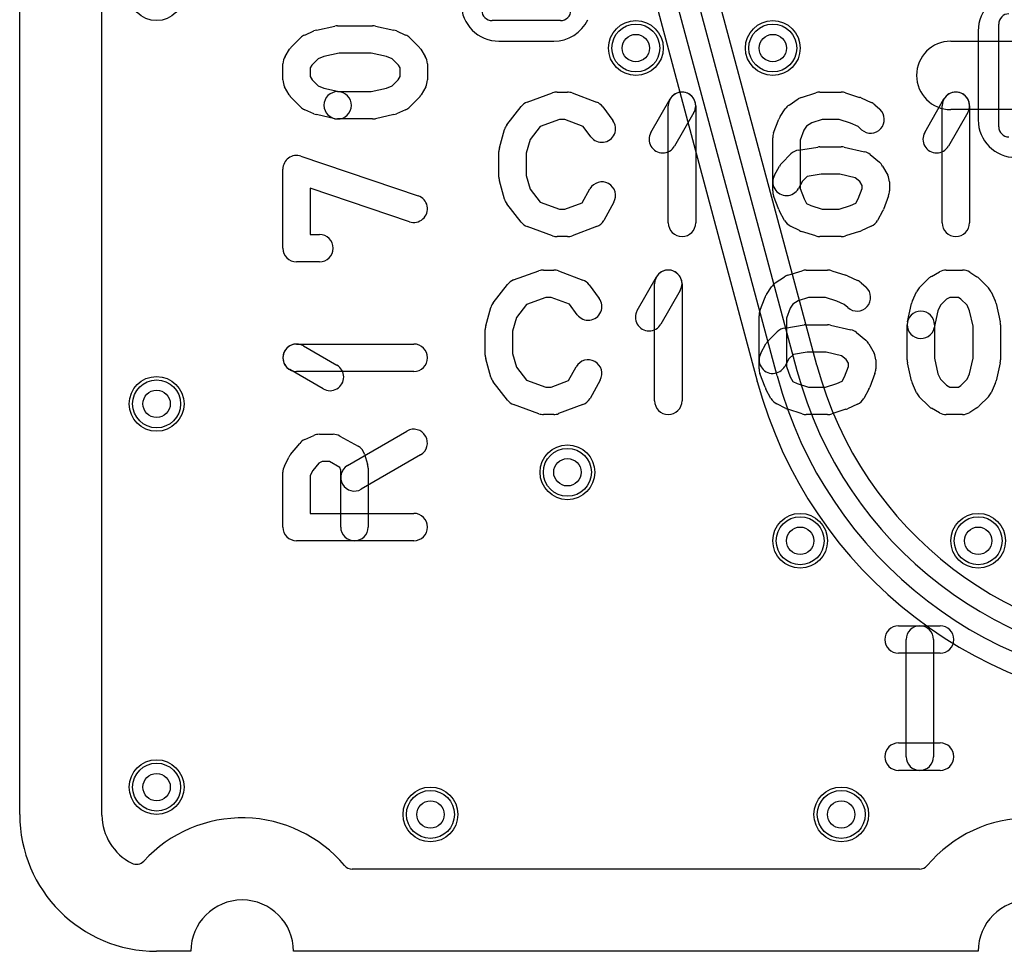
# Model space of a CAD drawing. Extents: x 0 to 20.5, y -0.5 to 20.
# Tile 1 of 20: x 0 to 7.2, y 0 to 6.8. Entities that reach past the tile are written whole.
import ezdxf

# ---------------------------------------------------------------- set-up
doc = ezdxf.new("R2010")
doc.units = 0
for name, color, linetype in [('Hole', 1, 'CONTINUOUS'), ('L1', 3, 'CONTINUOUS'), ('L2', 3, 'CONTINUOUS'), ('L3', 3, 'CONTINUOUS'), ('L4', 3, 'CONTINUOUS'), ('Outline', 7, 'CONTINUOUS'), ('Resist-A', 2, 'CONTINUOUS'), ('Resist-B', 2, 'CONTINUOUS'), ('Silk-A', 140, 'CONTINUOUS')]:
    doc.layers.add(name, color=color, linetype=linetype)

msp = doc.modelspace()

# ---------------------------------------------------------------- linework, layer by layer
at = {"layer": 'Hole'}
for centre in [(4.5, 6.6), (5.5, 6.6), (1, 4), (4, 3.5), (5.7, 3), (7, 3), (1, 1.2), (3, 1), (6, 1)]:
    msp.add_circle(centre, 0.1, dxfattribs=at)
at = {"layer": 'L1'}
for p, q in [((0.60004, 0.9949), (0.60004, 14.325)), ((6.99996, 6.725), (6.99996, 6.075)), ((3.5, 6.64996), (3.9, 6.64996)), ((6.8, 6.65), (7.56, 6.65)), ((7.56, 6.15), (6.8, 6.15)), ((6.57075, 0.60004), (2.42925, 0.60004))]:
    msp.add_line(p, q, dxfattribs=at)
for centre in [(1, 7), (4.5, 6.6), (5.5, 6.6), (1, 4), (4, 3.5), (5.7, 3), (7, 3), (1, 1.2), (3, 1), (6, 1)]:
    msp.add_circle(centre, 0.2, dxfattribs=at)
for centre, radius, start, end in [((7.275, 6.725), 0.27504, 90, 180), ((3.5, 6.925), 0.27504, 180, -90), ((3.89999, 6.92502), 0.27506, -89.997917, -25.383728), ((6.8, 6.4), 0.25, 90, -90), ((7.275, 6.075), 0.27504, 180, -90), ((0.67501, 0.9949), 0.07497, 180, -179.136348), ((1, 1), 0.4, -179.107579, -117.083928), ((1.625, 0), 0.975, 40.008121, 137.405803), ((7.375, 0), 0.975, 40.008121, 139.991879), ((0.85203, 0.71064), 0.075, -117.084324, -42.59539), ((2.42925, 0.67504), 0.075, -139.991968, -90), ((6.57075, 0.67504), 0.075, -90, -40.008032)]:
    msp.add_arc(centre, radius, start, end, dxfattribs=at)
at = {"layer": 'L2'}
for p, q in [((0.60004, 0.9949), (0.60004, 14.325)), ((6.57075, 0.60004), (2.42925, 0.60004))]:
    msp.add_line(p, q, dxfattribs=at)
for centre in [(1, 7), (4.5, 6.6), (5.5, 6.6), (1, 4), (4, 3.5), (5.7, 3), (7, 3), (1, 1.2), (3, 1), (6, 1)]:
    msp.add_circle(centre, 0.2, dxfattribs=at)
for centre, radius, start, end in [((0.67501, 0.9949), 0.07497, 180, -179.136348), ((1, 1), 0.4, -179.107579, -117.083928), ((1.625, 0), 0.975, 40.008121, 137.405803), ((7.375, 0), 0.975, 40.008121, 139.991879), ((0.85203, 0.71064), 0.075, -117.084324, -42.59539), ((2.42925, 0.67504), 0.075, -139.991968, -90), ((6.57075, 0.67504), 0.075, -90, -40.008032)]:
    msp.add_arc(centre, radius, start, end, dxfattribs=at)
at = {"layer": 'L3'}
for p, q in [((0.60004, 0.9949), (0.60004, 14.325)), ((6.57075, 0.60004), (2.42925, 0.60004))]:
    msp.add_line(p, q, dxfattribs=at)
for centre in [(1, 7), (4.5, 6.6), (5.5, 6.6), (1, 4), (4, 3.5), (5.7, 3), (7, 3), (1, 1.2), (3, 1), (6, 1)]:
    msp.add_circle(centre, 0.2, dxfattribs=at)
for centre, radius, start, end in [((0.67501, 0.9949), 0.07497, 180, -179.136348), ((1, 1), 0.4, -179.107579, -117.083928), ((1.625, 0), 0.975, 40.008121, 137.405803), ((7.375, 0), 0.975, 40.008121, 139.991879), ((0.85203, 0.71064), 0.075, -117.084324, -42.59539), ((2.42925, 0.67504), 0.075, -139.991968, -90), ((6.57075, 0.67504), 0.075, -90, -40.008032)]:
    msp.add_arc(centre, radius, start, end, dxfattribs=at)
at = {"layer": 'L4'}
for p, q in [((0.60004, 0.9949), (0.60004, 14.325)), ((5.82151, 4.28224), (3.70475, 12.18215)), ((3.26981, 12.06637), (5.38656, 4.16657)), ((4.60821, 8.23062), (5.67671, 4.24295)), ((5.53182, 4.20413), (4.46333, 8.1918)), ((6.57075, 0.60004), (2.42925, 0.60004))]:
    msp.add_line(p, q, dxfattribs=at)
for centre in [(1, 7), (4.5, 6.6), (5.5, 6.6), (1, 4), (4, 3.5), (5.7, 3), (7, 3), (1, 1.2), (3, 1), (6, 1)]:
    msp.add_circle(centre, 0.2, dxfattribs=at)
for centre, radius, start, end in [((8.50204, 5), 2.925, -164.999903, -90), ((5.89397, 4.30147), 0.07497, -165.137014, -164.947974), ((5.60426, 4.22354), 0.22504, 15.001447, 15.057047), ((5.89404, 4.3012), 0.07497, -164.994242, -164.185831), ((8.50204, 5), 2.77496, -164.978235, -90), ((8.50204, 5), 3.075, -164.999965, -90), ((5.31414, 4.14717), 0.07497, 14.514454, 14.996397), ((5.31429, 4.1466), 0.07497, 14.744341, 14.964892), ((5.3143, 4.14656), 0.07497, 14.436635, 14.77585), ((5.60426, 4.22355), 0.22504, -164.985598, -164.863903), ((5.31466, 4.14521), 0.07497, 15.01314, 15.139161), ((8.50204, 5), 3.22504, -164.987708, -90), ((0.67501, 0.9949), 0.07497, 180, -179.136348), ((1, 1), 0.4, -179.107579, -117.083928), ((1.625, 0), 0.975, 40.008121, 137.405803), ((7.375, 0), 0.975, 40.008121, 139.991879), ((0.85203, 0.71064), 0.075, -117.084324, -42.59539), ((2.42925, 0.67504), 0.075, -139.991968, -90), ((6.57075, 0.67504), 0.075, -90, -40.008032)]:
    msp.add_arc(centre, radius, start, end, dxfattribs=at)
at = {"layer": 'Outline'}
for p, q in [((0, 1), (0, 15)), ((1.25, 0), (1, 0)), ((7, 0), (2, 0))]:
    msp.add_line(p, q, dxfattribs=at)
for centre, radius, start, end in [((1, 1), 1, 180, -90), ((1.625, 0), 0.375, 0, 180), ((7.375, 0), 0.375, 0, 180)]:
    msp.add_arc(centre, radius, start, end, dxfattribs=at)
at = {"layer": 'Resist-A'}
for p, q in [((3.95, 6.8), (3.45, 6.8)), ((7.15, 6.025), (7.15, 6.775))]:
    msp.add_line(p, q, dxfattribs=at)
for centre in [(4.5, 6.6), (5.5, 6.6), (1, 4), (4, 3.5), (5.7, 3), (7, 3), (1, 1.2), (3, 1), (6, 1)]:
    msp.add_circle(centre, 0.175, dxfattribs=at)
for centre, start, end in [((3.45, 6.875), 180, -90), ((3.95, 6.875), -90, 0), ((7.225, 6.775), 90, 180), ((7.225, 6.025), 180, -90)]:
    msp.add_arc(centre, 0.075, start, end, dxfattribs=at)
at = {"layer": 'Resist-B'}
for centre in [(4.5, 6.6), (5.5, 6.6), (1, 4), (4, 3.5), (5.7, 3), (7, 3), (1, 1.2), (3, 1), (6, 1)]:
    msp.add_circle(centre, 0.175, dxfattribs=at)
at = {"layer": 'Silk-A'}
for p, q in [((2.1672, 6.73095), (2.30053, 6.76058)), ((2.32222, 6.76296), (2.57778, 6.76296)), ((2.59947, 6.76058), (2.7328, 6.73095)), ((2.08161, 6.69508), (2.14828, 6.72471)), ((2.75172, 6.72471), (2.81839, 6.69508)), ((1.98485, 6.60775), (2.05151, 6.67441)), ((2.84849, 6.67441), (2.91515, 6.60775)), ((1.93811, 6.53927), (1.97145, 6.59112)), ((2.3332, 6.56296), (2.22036, 6.53788)), ((2.5668, 6.56296), (2.3332, 6.56296)), ((2.67964, 6.53788), (2.5668, 6.56296)), ((2.92855, 6.59112), (2.96189, 6.53927)), ((1.92222, 6.36667), (1.92222, 6.48519)), ((2.13386, 6.47392), (2.12222, 6.45581)), ((2.1798, 6.51986), (2.13386, 6.47392)), ((2.22036, 6.53788), (2.1798, 6.51986)), ((2.7202, 6.51986), (2.67964, 6.53788)), ((2.76614, 6.47392), (2.7202, 6.51986)), ((2.77778, 6.45581), (2.76614, 6.47392)), ((2.97778, 6.48519), (2.97778, 6.36667)), ((2.12222, 6.45581), (2.12222, 6.39287)), ((2.77778, 6.39287), (2.77778, 6.45581)), ((2.12222, 6.39287), (2.13598, 6.36841)), ((2.13598, 6.36841), (2.1798, 6.32458)), ((2.7202, 6.32458), (2.76402, 6.36841)), ((2.76402, 6.36841), (2.77778, 6.39287)), ((1.96841, 6.25838), (1.93507, 6.31764)), ((2.1798, 6.32458), (2.22036, 6.30656)), ((2.22036, 6.30656), (2.34391, 6.2791)), ((2.32222, 6.28148), (2.5668, 6.28148)), ((2.5668, 6.28148), (2.67964, 6.30656)), ((2.67964, 6.30656), (2.7202, 6.32458)), ((2.96493, 6.31764), (2.93159, 6.25838)), ((3.70687, 6.2052), (3.89206, 6.27187)), ((3.92593, 6.27778), (4, 6.27778)), ((4.03511, 6.27141), (4.21289, 6.20474)), ((5.71013, 6.23964), (5.81383, 6.27298)), ((5.84444, 6.27778), (6, 6.27778)), ((6.03061, 6.27298), (6.13431, 6.23964)), ((2.0515, 6.17003), (1.98484, 6.2367)), ((2.91516, 6.2367), (2.8485, 6.17003)), ((4.60964, 5.98323), (4.75038, 6.22768)), ((5.61861, 6.18321), (5.68528, 6.22765)), ((6.14473, 6.23563), (6.21881, 6.2023)), ((6.24468, 6.18544), (6.28171, 6.15211)), ((6.60964, 5.98323), (6.75038, 6.22768)), ((2.14828, 6.11973), (2.08161, 6.14936)), ((2.30053, 6.08386), (2.1672, 6.11349)), ((2.7328, 6.11349), (2.59947, 6.08386)), ((2.81839, 6.14936), (2.75172, 6.11973)), ((3.5581, 6.03917), (3.6618, 6.1725)), ((4.25814, 6.17063), (4.33221, 6.07063)), ((4.73704, 5.32222), (4.73704, 6.17778)), ((4.9237, 6.12788), (4.78296, 5.88343)), ((4.93704, 6.17778), (4.93704, 5.32222)), ((5.55383, 6.0999), (5.59086, 6.15546)), ((6.73704, 5.32222), (6.73704, 6.17778)), ((6.9237, 6.12788), (6.78296, 5.88343)), ((6.93704, 6.17778), (6.93704, 5.32222)), ((2.57778, 6.08148), (2.32222, 6.08148)), ((3.94338, 6.07778), (3.80188, 6.02684)), ((3.98187, 6.07778), (3.94338, 6.07778)), ((4.11501, 6.02785), (3.98187, 6.07778)), ((5.50623, 5.97917), (5.54327, 6.07917)), ((5.78461, 6.0535), (5.74618, 6.02789)), ((5.86012, 6.07778), (5.78461, 6.0535)), ((5.98432, 6.07778), (5.86012, 6.07778)), ((6.06777, 6.05095), (5.98432, 6.07778)), ((6.1225, 6.02633), (6.06777, 6.05095)), ((3.50365, 5.87121), (3.54069, 6.00455)), ((3.80188, 6.02684), (3.7281, 5.93198)), ((4.17149, 5.95159), (4.11501, 6.02785)), ((5.72675, 5.99872), (5.7, 5.92652)), ((5.74618, 6.02789), (5.72675, 5.99872)), ((6.14791, 6.00345), (6.1225, 6.02633)), ((3.7281, 5.93198), (3.7, 5.83081)), ((5.5, 5.55556), (5.5, 5.94444)), ((5.7, 5.92652), (5.7, 5.57348)), ((3.5, 5.65556), (3.5, 5.84444)), ((3.7, 5.83081), (3.7, 5.66919)), ((5.56632, 5.7596), (5.63298, 5.82627)), ((5.68811, 5.85434), (5.82885, 5.87656)), ((5.84444, 5.87778), (6, 5.87778)), ((6.02196, 5.87534), (6.17011, 5.842)), ((2.05421, 5.80955), (2.90977, 5.52067)), ((6.21217, 5.82126), (6.27883, 5.76571)), ((1.92222, 5.13704), (1.92222, 5.71481)), ((5.51258, 5.67079), (5.54962, 5.73746)), ((6.30223, 5.73746), (6.33927, 5.67079)), ((3.54069, 5.49545), (3.50365, 5.62879)), ((3.7, 5.66919), (3.7281, 5.56802)), ((5.71766, 5.62809), (5.68742, 5.57365)), ((5.75142, 5.66186), (5.71766, 5.62809)), ((5.85229, 5.67778), (5.75142, 5.66186)), ((5.98889, 5.67778), (5.85229, 5.67778)), ((6.10266, 5.65218), (5.98889, 5.67778)), ((6.13646, 5.62401), (6.10266, 5.65218)), ((6.15185, 5.59631), (6.13646, 5.62401)), ((6.35185, 5.62222), (6.35185, 5.55556)), ((2.84579, 5.33119), (2.12222, 5.5755)), ((2.12222, 5.5755), (2.12222, 5.23704)), ((3.7281, 5.56802), (3.80188, 5.47316)), ((4.10823, 5.46961), (4.16443, 5.57078)), ((5.7, 5.57348), (5.72816, 5.49745)), ((6.12369, 5.49745), (6.15185, 5.57348)), ((6.15185, 5.57348), (6.15185, 5.59631)), ((3.80188, 5.47316), (3.94338, 5.42222)), ((3.98187, 5.42222), (4.10823, 5.46961)), ((4.33927, 5.47366), (4.2652, 5.34033)), ((5.54327, 5.42083), (5.50623, 5.52083)), ((5.72816, 5.49745), (5.74647, 5.4645)), ((6.06777, 5.44905), (6.10648, 5.46646)), ((6.10648, 5.46646), (6.12369, 5.49745)), ((6.34562, 5.52083), (6.30858, 5.42083)), ((3.6618, 5.3275), (3.5581, 5.46083)), ((3.94338, 5.42222), (3.98187, 5.42222)), ((5.58665, 5.34033), (5.54962, 5.407)), ((5.74647, 5.4645), (5.77862, 5.44842)), ((5.77862, 5.44842), (5.86012, 5.42222)), ((5.86012, 5.42222), (5.98432, 5.42222)), ((5.98432, 5.42222), (6.06777, 5.44905)), ((6.30223, 5.407), (6.2652, 5.34033)), ((3.89206, 5.22813), (3.70687, 5.2948)), ((4.21289, 5.29526), (4.03511, 5.22859)), ((5.69602, 5.26611), (5.62935, 5.29944)), ((5.81383, 5.22702), (5.71013, 5.26036)), ((6.13431, 5.26036), (6.03061, 5.22702)), ((6.21881, 5.2977), (6.14473, 5.26437)), ((2.12222, 5.23704), (2.18889, 5.23704)), ((4, 5.22222), (3.92593, 5.22222)), ((6, 5.22222), (5.84444, 5.22222)), ((2.18889, 5.03704), (2.02222, 5.03704)), ((3.60687, 4.9052), (3.79206, 4.97187)), ((3.82593, 4.97778), (3.9, 4.97778)), ((3.93511, 4.97141), (4.11289, 4.90474)), ((5.61013, 4.93964), (5.71383, 4.97298)), ((5.74444, 4.97778), (5.9, 4.97778)), ((5.93061, 4.97298), (6.03431, 4.93964)), ((6.65838, 4.93159), (6.71764, 4.96493)), ((6.76667, 4.97778), (6.88519, 4.97778)), ((6.93927, 4.96189), (6.99112, 4.92855)), ((4.50964, 4.68323), (4.65038, 4.92768)), ((5.51861, 4.88321), (5.58528, 4.92765)), ((6.04473, 4.93563), (6.11881, 4.9023)), ((6.57003, 4.8485), (6.6367, 4.91516)), ((7.00775, 4.91515), (7.07441, 4.84849)), ((3.4581, 4.73917), (3.5618, 4.8725)), ((4.15814, 4.87063), (4.23221, 4.77063)), ((4.63704, 4.02222), (4.63704, 4.87778)), ((4.8237, 4.82788), (4.68296, 4.58343)), ((4.83704, 4.87778), (4.83704, 4.02222)), ((5.45383, 4.7999), (5.49086, 4.85546)), ((6.14468, 4.88544), (6.18171, 4.85211)), ((6.51973, 4.75172), (6.54936, 4.81839)), ((7.09508, 4.81839), (7.12471, 4.75172)), ((3.84338, 4.77778), (3.70188, 4.72684)), ((3.88187, 4.77778), (3.84338, 4.77778)), ((4.01501, 4.72785), (3.88187, 4.77778)), ((5.40623, 4.67917), (5.44327, 4.77917)), ((5.68461, 4.7535), (5.64618, 4.72789)), ((5.76012, 4.77778), (5.68461, 4.7535)), ((5.88432, 4.77778), (5.76012, 4.77778)), ((5.96777, 4.75095), (5.88432, 4.77778)), ((6.0225, 4.72633), (5.96777, 4.75095)), ((6.76841, 4.76402), (6.72458, 4.7202)), ((6.79287, 4.77778), (6.76841, 4.76402)), ((6.85581, 4.77778), (6.79287, 4.77778)), ((6.87392, 4.76614), (6.85581, 4.77778)), ((6.91986, 4.7202), (6.87392, 4.76614)), ((3.40365, 4.57121), (3.44069, 4.70455)), ((3.70188, 4.72684), (3.6281, 4.63198)), ((4.07149, 4.65159), (4.01501, 4.72785)), ((5.62675, 4.69872), (5.6, 4.62652)), ((5.64618, 4.72789), (5.62675, 4.69872)), ((6.04791, 4.70345), (6.0225, 4.72633)), ((6.48386, 4.59947), (6.51349, 4.7328)), ((6.70656, 4.67964), (6.6791, 4.55609)), ((6.72458, 4.7202), (6.70656, 4.67964)), ((6.93788, 4.67964), (6.91986, 4.7202)), ((6.96296, 4.5668), (6.93788, 4.67964)), ((7.13095, 4.7328), (7.16058, 4.59947)), ((3.6281, 4.63198), (3.6, 4.53081)), ((5.4, 4.25556), (5.4, 4.64444)), ((5.6, 4.62652), (5.6, 4.27348)), ((3.4, 4.35556), (3.4, 4.54444)), ((3.6, 4.53081), (3.6, 4.36919)), ((5.58811, 4.55434), (5.72885, 4.57656)), ((5.74444, 4.57778), (5.9, 4.57778)), ((5.92196, 4.57534), (6.07011, 4.542)), ((6.48148, 4.32222), (6.48148, 4.57778)), ((6.68148, 4.57778), (6.68148, 4.3332)), ((6.96296, 4.3332), (6.96296, 4.5668)), ((7.16296, 4.57778), (7.16296, 4.32222)), ((5.46632, 4.4596), (5.53298, 4.52627)), ((6.11217, 4.52126), (6.17883, 4.46571)), ((2.02222, 4.43704), (2.87778, 4.43704)), ((2.07212, 4.4237), (2.31657, 4.28296)), ((5.41258, 4.37079), (5.44962, 4.43746)), ((6.20223, 4.43746), (6.23927, 4.37079)), ((3.44069, 4.19545), (3.40365, 4.32879)), ((3.6, 4.36919), (3.6281, 4.26802)), ((5.61766, 4.32809), (5.58742, 4.27365)), ((5.65142, 4.36186), (5.61766, 4.32809)), ((5.75229, 4.37778), (5.65142, 4.36186)), ((5.88889, 4.37778), (5.75229, 4.37778)), ((6.00266, 4.35218), (5.88889, 4.37778)), ((6.03646, 4.32401), (6.00266, 4.35218)), ((6.05185, 4.29631), (6.03646, 4.32401)), ((6.25185, 4.32222), (6.25185, 4.25556)), ((6.68148, 4.3332), (6.70656, 4.22036)), ((6.93788, 4.22036), (6.96296, 4.3332)), ((2.21677, 4.10964), (1.97232, 4.25038)), ((3.6281, 4.26802), (3.70188, 4.17316)), ((4.00823, 4.16961), (4.06443, 4.27078)), ((5.6, 4.27348), (5.62816, 4.19745)), ((6.02369, 4.19745), (6.05185, 4.27348)), ((6.05185, 4.27348), (6.05185, 4.29631)), ((6.51349, 4.1672), (6.48386, 4.30053)), ((7.16058, 4.30053), (7.13095, 4.1672)), ((2.87778, 4.23704), (2.02222, 4.23704)), ((3.70188, 4.17316), (3.84338, 4.12222)), ((4.23927, 4.17366), (4.1652, 4.04033)), ((5.44327, 4.12083), (5.40623, 4.22083)), ((5.62816, 4.19745), (5.64647, 4.1645)), ((6.00648, 4.16646), (6.02369, 4.19745)), ((6.24562, 4.22083), (6.20858, 4.12083)), ((6.70656, 4.22036), (6.72458, 4.1798)), ((6.72458, 4.1798), (6.76841, 4.13598)), ((6.87392, 4.13386), (6.91986, 4.1798)), ((6.91986, 4.1798), (6.93788, 4.22036)), ((3.5618, 4.0275), (3.4581, 4.16083)), ((3.84338, 4.12222), (3.88187, 4.12222)), ((3.88187, 4.12222), (4.00823, 4.16961)), ((5.48665, 4.04033), (5.44962, 4.107)), ((5.64647, 4.1645), (5.67862, 4.14842)), ((5.67862, 4.14842), (5.76012, 4.12222)), ((5.76012, 4.12222), (5.88432, 4.12222)), ((5.88432, 4.12222), (5.96777, 4.14905)), ((5.96777, 4.14905), (6.00648, 4.16646)), ((6.20223, 4.107), (6.1652, 4.04033)), ((6.54936, 4.08161), (6.51973, 4.14828)), ((6.76841, 4.13598), (6.79287, 4.12222)), ((6.79287, 4.12222), (6.85581, 4.12222)), ((6.85581, 4.12222), (6.87392, 4.13386)), ((7.12471, 4.14828), (7.09508, 4.08161)), ((6.6367, 3.98484), (6.57003, 4.0515)), ((7.07441, 4.05151), (7.00775, 3.98485)), ((3.79206, 3.92813), (3.60687, 3.9948)), ((4.11289, 3.99526), (3.93511, 3.92859)), ((5.59602, 3.96611), (5.52935, 3.99944)), ((5.71383, 3.92702), (5.61013, 3.96036)), ((6.03431, 3.96036), (5.93061, 3.92702)), ((6.11881, 3.9977), (6.04473, 3.96437)), ((6.71764, 3.93507), (6.65838, 3.96841)), ((6.99112, 3.97145), (6.93927, 3.93811)), ((3.9, 3.92222), (3.82593, 3.92222)), ((5.9, 3.92222), (5.74444, 3.92222)), ((6.88519, 3.92222), (6.76667, 3.92222)), ((2.08161, 3.73953), (2.14828, 3.76916)), ((2.18889, 3.77778), (2.28889, 3.77778)), ((2.33746, 3.76519), (2.47079, 3.69111)), ((2.39419, 3.54942), (2.82753, 3.80127)), ((1.97816, 3.62999), (2.04482, 3.71147)), ((1.93278, 3.54473), (1.96612, 3.6114)), ((2.92803, 3.62835), (2.49469, 3.3765)), ((2.518, 3.63243), (2.54022, 3.55836)), ((2.18456, 3.56643), (2.14002, 3.51198)), ((2.21011, 3.57778), (2.18456, 3.56643)), ((2.26298, 3.57778), (2.21011, 3.57778)), ((2.33812, 3.53603), (2.26298, 3.57778)), ((2.34444, 3.51495), (2.33812, 3.53603)), ((2.54444, 3.52963), (2.54444, 3.1)), ((1.92222, 3.1), (1.92222, 3.5)), ((2.14002, 3.51198), (2.12222, 3.47639)), ((2.12222, 3.47639), (2.12222, 3.2)), ((2.34444, 3.1), (2.34444, 3.51495)), ((2.12222, 3.2), (2.87778, 3.2)), ((2.87778, 3), (2.02222, 3)), ((6.41852, 2.37778), (6.72222, 2.37778)), ((6.47407, 1.42222), (6.47407, 2.27778)), ((6.67407, 2.27778), (6.67407, 1.42222)), ((6.72222, 2.17778), (6.41852, 2.17778)), ((6.41852, 1.52222), (6.72222, 1.52222)), ((6.72222, 1.32222), (6.41852, 1.32222))]:
    msp.add_line(p, q, dxfattribs=at)
for centre, start, end in [((2.32222, 6.66296), 90, 102.526943), ((2.57778, 6.66296), 77.473057, 90), ((2.12222, 6.6037), 113.960744, 135), ((2.18889, 6.63333), 102.526943, 113.960744), ((2.71111, 6.63333), 66.039256, 77.473057), ((2.77778, 6.6037), 45, 66.039256), ((2.05556, 6.53704), 135, 147.260298), ((2.84444, 6.53704), 32.739702, 45), ((2.02222, 6.48519), 147.260298, 180), ((2.87778, 6.48519), 0, 32.739702), ((2.02222, 6.36667), 180, -150.638189), ((2.87778, 6.36667), -29.361811, 0), ((2.05556, 6.30741), -150.638189, -135.004051), ((2.32222, 6.18148), 90, -90), ((2.32222, 6.18148), -102.526943, 77.470737), ((2.84444, 6.30741), -44.995949, -29.361811), ((3.92593, 6.17778), 90, 109.797583), ((4, 6.17778), 69.444625, 90), ((4.83704, 6.17778), 0, 180), ((4.83704, 6.17778), -29.933919, 150.069182), ((5.84444, 6.17778), 90, 107.824344), ((6, 6.17778), 72.175656, 90), ((6.83704, 6.17778), 0, 180), ((6.83704, 6.17778), -29.933919, 150.069182), ((3.74074, 6.11111), 109.797583, 142.128534), ((4.17778, 6.11111), 36.526127, 69.444625), ((5.74074, 6.14444), 107.824344, 123.683711), ((6.1037, 6.14444), 65.775129, 72.175656), ((6.17778, 6.11111), 48.01151, 65.775129), ((2.12222, 6.24074), -135.004051, -113.960744), ((2.18889, 6.21111), -113.960744, -102.526943), ((2.71111, 6.21111), -77.473057, -66.039256), ((2.77778, 6.24074), -66.039256, -44.995949), ((5.67407, 6.1), 123.683711, 146.316289), ((6.21481, 6.07778), -131.98849, 48.010223), ((2.57778, 6.18148), -90, -77.473057), ((4.25185, 6.01111), -143.473873, 36.527348), ((5.63704, 6.04444), 146.316289, 159.676664), ((3.63704, 5.97778), 142.128534, 164.472515), ((4.6963, 5.93333), 150.066081, -29.930818), ((5.6, 5.94444), 159.676664, 180), ((6.6963, 5.93333), 150.066081, -29.930818), ((3.6, 5.84444), 164.472515, 180), ((5.7037, 5.75556), 98.968754, 135.004051), ((5.84444, 5.77778), 90, 98.968754), ((6, 5.77778), 77.314586, 90), ((6.14815, 5.74444), 50.192962, 77.314586), ((2.02222, 5.71481), 71.342182, 180), ((5.63704, 5.68889), 135.004051, 150.943727), ((6.21481, 5.68889), 29.056274, 50.192962), ((3.6, 5.65556), 180, -164.472515), ((4.25185, 5.52222), -29.051265, 150.946126), ((5.6, 5.62222), 150.943726, -29.055334), ((6.25185, 5.62222), 0, 29.056273), ((5.6, 5.55556), 180, -159.676664), ((6.25185, 5.55556), -20.323336, 0), ((2.87778, 5.42593), -108.657818, 71.342736), ((3.63704, 5.52222), -164.472515, -142.128534), ((5.63704, 5.45556), -159.676664, -150.948735), ((6.21481, 5.45556), -29.051265, -20.323336), ((3.74074, 5.38889), -142.128534, -109.797583), ((4.17778, 5.38889), -69.444625, -29.051265), ((4.83704, 5.32222), 180, 0), ((5.67407, 5.38889), -150.948735, -116.562489), ((6.17778, 5.38889), -65.775129, -29.051265), ((6.83704, 5.32222), 180, 0), ((5.74074, 5.35556), -116.562489, -107.824344), ((6.1037, 5.35556), -72.175656, -65.775129), ((2.18889, 5.13704), -90, 90), ((3.92593, 5.32222), -109.797583, -90), ((4, 5.32222), -90, -69.444625), ((5.84444, 5.32222), -107.824344, -90), ((6, 5.32222), -90, -72.175656), ((2.02222, 5.13704), 180, -90), ((3.82593, 4.87778), 90, 109.797583), ((3.9, 4.87778), 69.444625, 90), ((4.73704, 4.87778), 0, 180), ((4.73704, 4.87778), -29.933919, 150.069182), ((5.74444, 4.87778), 90, 107.824344), ((5.9, 4.87778), 72.175656, 90), ((6.76667, 4.87778), 90, 119.361811), ((6.88519, 4.87778), 57.260298, 90), ((3.64074, 4.81111), 109.797583, 142.128534), ((4.07778, 4.81111), 36.526127, 69.444625), ((5.64074, 4.84444), 107.824344, 123.683711), ((6.0037, 4.84444), 65.775129, 72.175656), ((6.07778, 4.81111), 48.01151, 65.775129), ((6.70741, 4.84444), 119.361811, 134.995949), ((6.93704, 4.84444), 45, 57.260298), ((5.57407, 4.8), 123.683711, 146.316289), ((6.11481, 4.77778), -131.98849, 48.010223), ((6.64074, 4.77778), 134.995949, 156.039256), ((7.0037, 4.77778), 23.960744, 45), ((4.15185, 4.71111), -143.473873, 36.527348), ((5.53704, 4.74444), 146.316289, 159.676664), ((6.61111, 4.71111), 156.039256, 167.473057), ((7.03333, 4.71111), 12.526943, 23.960744), ((3.53704, 4.67778), 142.128534, 164.472515), ((4.5963, 4.63333), 150.066081, -29.930818), ((5.5, 4.64444), 159.676664, 180), ((6.58148, 4.57778), 0, 180), ((3.5, 4.54444), 164.472515, 180), ((5.6037, 4.45556), 98.968754, 135.004051), ((5.74444, 4.47778), 90, 98.968754), ((5.9, 4.47778), 77.314586, 90), ((6.04815, 4.44444), 50.192962, 77.314586), ((6.58148, 4.57778), 167.473057, -12.529263), ((7.06296, 4.57778), 0, 12.526943), ((5.53704, 4.38889), 135.004051, 150.943727), ((6.11481, 4.38889), 29.056274, 50.192962), ((2.02222, 4.33704), 60.066081, -119.930818), ((2.02222, 4.33704), 90, -90), ((2.87778, 4.33704), -90, 90), ((3.5, 4.35556), 180, -164.472515), ((4.15185, 4.22222), -29.051265, 150.946126), ((5.5, 4.32222), 150.943726, -29.055334), ((6.15185, 4.32222), 0, 29.056273), ((6.58148, 4.32222), 180, -167.473057), ((7.06296, 4.32222), -12.526943, 0), ((2.26667, 4.1963), -119.933919, 60.069182), ((5.5, 4.25556), 180, -159.676664), ((6.15185, 4.25556), -20.323336, 0), ((3.53704, 4.22222), -164.472515, -142.128534), ((5.53704, 4.15556), -159.676664, -150.948735), ((6.11481, 4.15556), -29.051265, -20.323336), ((6.61111, 4.18889), -167.473057, -156.039256), ((7.03333, 4.18889), -23.960744, -12.526943), ((3.64074, 4.08889), -142.128534, -109.797583), ((4.07778, 4.08889), -69.444625, -29.051265), ((5.57407, 4.08889), -150.948735, -116.562489), ((6.07778, 4.08889), -65.775129, -29.051265), ((6.64074, 4.12222), -156.039256, -134.995949), ((7.0037, 4.12222), -45, -23.960744), ((4.73704, 4.02222), 180, 0), ((5.64074, 4.05556), -116.562489, -107.824344), ((6.0037, 4.05556), -72.175656, -65.775129), ((6.70741, 4.05556), -134.995949, -119.361811), ((6.93704, 4.05556), -57.260298, -45), ((3.82593, 4.02222), -109.797583, -90), ((3.9, 4.02222), -90, -69.444625), ((5.74444, 4.02222), -107.824344, -90), ((5.9, 4.02222), -90, -72.175656), ((6.76667, 4.02222), -119.361811, -90), ((6.88519, 4.02222), -90, -57.260298), ((2.87778, 3.71481), -59.835119, 120.164442), ((2.12222, 3.64815), 113.960744, 140.712891), ((2.18889, 3.67778), 90, 113.961692), ((2.28889, 3.67778), 60.940944, 90), ((2.42222, 3.6037), 16.697049, 60.942842), ((2.05556, 3.56667), 140.713818, 153.431511), ((2.02222, 3.5), 153.429824, 180), ((2.44444, 3.46296), 120.164881, -59.835558), ((2.44444, 3.52963), 0, 16.698535), ((2.87778, 3.1), -90, 90), ((2.02222, 3.1), 180, -90), ((2.44444, 3.1), 180, 0), ((6.41852, 2.27778), 90, -90), ((6.57407, 2.27778), 0, 180), ((6.72222, 2.27778), -90, 90), ((6.41852, 1.42222), 90, -90), ((6.72222, 1.42222), -90, 90), ((6.57407, 1.42222), 180, 0)]:
    msp.add_arc(centre, 0.1, start, end, dxfattribs=at)

doc.saveas('drawing.dxf')
